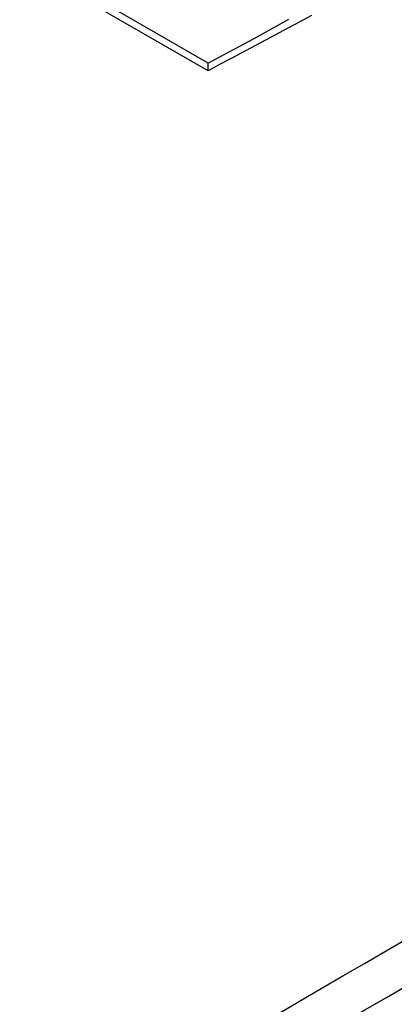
# Model space of a CAD drawing. Header units: inches. Extents: x 0 to 117, y 0 to 83.
# Tile 51 of 75: x 98.4135 to 98.4908, y 27.375 to 27.5785. Entities that reach past the tile are written whole.
import ezdxf

# ---------------------------------------------------------------- set-up
doc = ezdxf.new("R2010")
doc.units = ezdxf.units.IN
doc.header["$LTSCALE"] = 6.4311023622
doc.header["$MEASUREMENT"] = 0
doc.layers.get('0').update_dxf_attribs({"linetype": 'CONTINUOUS'})

msp = doc.modelspace()

# ---------------------------------------------------------------- linework, layer by layer
at = {"color": 7, "linetype": 'CONTINUOUS'}
for p, q in [((98.4523603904, 27.5695858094), (98.3862428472, 27.6077579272)), ((98.4523603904, 27.5679785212), (98.3862428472, 27.606150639)), ((98.4736926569, 27.5793950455), (98.4713226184, 27.5781333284)), ((98.4689511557, 27.5786009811), (98.461841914, 27.5746112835)), ((98.4713226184, 27.5781333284), (98.4689525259, 27.5768699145)), ((98.4689525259, 27.5768699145), (98.4642121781, 27.574337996)), ((98.461841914, 27.5746112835), (98.4547337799, 27.5708170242)), ((98.4642121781, 27.574337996), (98.4571012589, 27.5705273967)), ((98.4547337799, 27.5708170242), (98.4523603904, 27.5695858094)), ((98.4523603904, 27.5679785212), (98.4523603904, 27.5695858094)), ((98.4547308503, 27.5692538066), (98.4523603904, 27.5679785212)), ((98.4571012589, 27.5705273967), (98.4547308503, 27.5692538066))]:
    msp.add_line(p, q, dxfattribs=at)
for points, knots in [([(98.0853765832, 27.1275267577), (98.1485480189, 27.1717825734), (98.3954677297, 27.337809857), (98.6556824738, 27.484498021), (98.8550598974, 27.5784861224)], [0, 0, 0, 0, 0.2592194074, 1, 1, 1, 1]), ([(98.0901424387, 27.1207062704), (98.1532909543, 27.1649103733), (98.400064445, 27.3308350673), (98.66015754, 27.4773707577), (98.8594098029, 27.5713195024)], [0, 0, 0, 0, 0.2592120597, 1, 1, 1, 1]), ([(98.8764453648, 27.5711398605), (98.8104912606, 27.5404069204), (98.5395399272, 27.4060120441), (98.2814099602, 27.2463479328), (98.0932786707, 27.1147108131)], [0, 0, 0, 0, 0.2406382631, 1, 1, 1, 1]), ([(98.8708155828, 27.5670776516), (98.8054369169, 27.5365278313), (98.5369101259, 27.4030218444), (98.2809836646, 27.2447237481), (98.0944273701, 27.1142644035)], [0, 0, 0, 0, 0.2406990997, 1, 1, 1, 1]), ([(98.8651584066, 27.5623488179), (98.8003678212, 27.5317097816), (98.5348000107, 27.3981504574), (98.2818600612, 27.2400060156), (98.0977624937, 27.1097479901)], [0, 0, 0, 0, 0.2411588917, 1, 1, 1, 1]), ([(98.0787857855, 27.0337553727), (98.1500933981, 27.0853646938), (98.4281270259, 27.2776951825), (98.7233990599, 27.4457983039), (98.9502562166, 27.5509974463)], [0, 0, 0, 0, 0.2603606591, 1, 1, 1, 1]), ([(98.1233486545, 27.0737266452), (98.1893319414, 27.1204994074), (98.4470187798, 27.2955673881), (98.7192988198, 27.4496674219), (98.9281196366, 27.5476309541)], [0, 0, 0, 0, 0.2596141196, 1, 1, 1, 1]), ([(98.0833928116, 27.0290044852), (98.1536995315, 27.0798894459), (98.4279456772, 27.2697166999), (98.718959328, 27.4359719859), (98.9425124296, 27.5404378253)], [0, 0, 0, 0, 0.2602006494, 1, 1, 1, 1])]:
    msp.add_open_spline(points, degree=3, knots=knots, dxfattribs=at)

doc.saveas('drawing.dxf')
